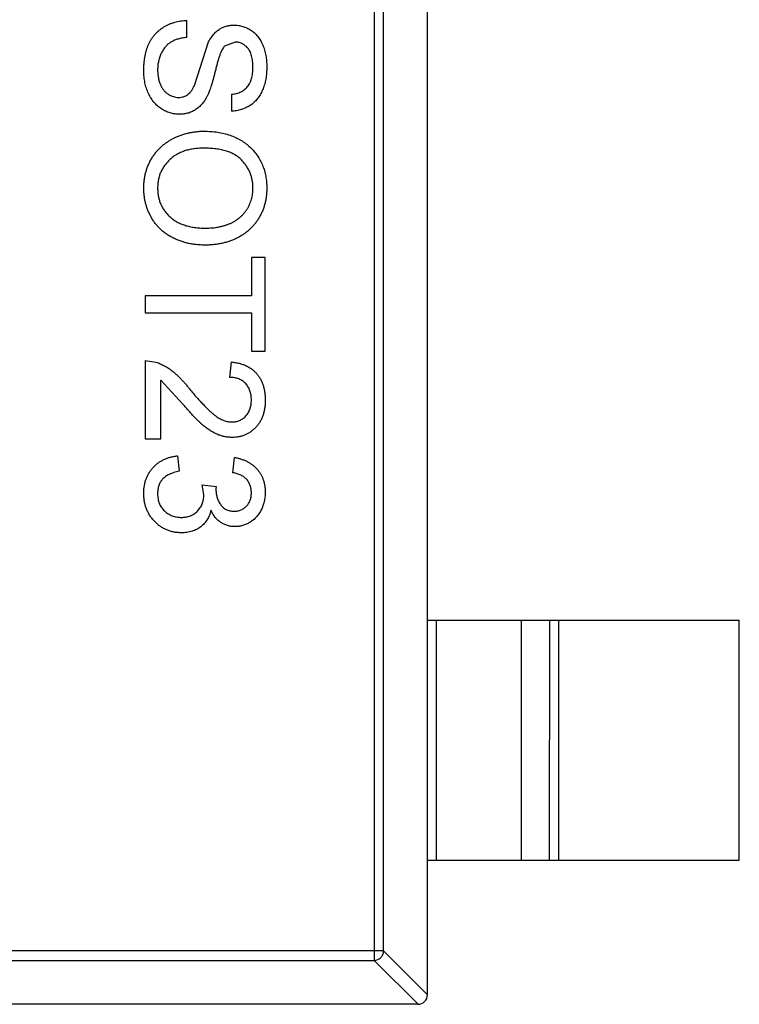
# Model space of a CAD drawing. Header units: inches. Extents: x -109 to 120, y -78 to 24.
# Tile 35 of 113: x 89.43 to 90.93, y -41.19 to -39.14. Entities that reach past the tile are written whole.
import ezdxf

# ---------------------------------------------------------------- set-up
doc = ezdxf.new("R2010")
doc.units = ezdxf.units.IN
doc.header["$LTSCALE"] = 1.21
doc.header["$MEASUREMENT"] = 0
doc.layers.add('X2_94A2_X0__-__X2_7F0E5149_X0_', color=7, linetype='CONTINUOUS')

msp = doc.modelspace()

# ---------------------------------------------------------------- linework, layer by layer
at = {"layer": 'X2_94A2_X0__-__X2_7F0E5149_X0_', "color": 6, "linetype": 'Continuous'}
for p, q in [((90.2826, -41.1684), (90.2827, -38.2084)), ((90.1716, -38.2798), (90.1714, -41.0969)), ((90.1911, -41.0772), (90.1913, -38.2995)), ((89.781, -39.1739), (89.7811, -39.1387)), ((89.7975, -39.2723), (89.8252, -39.1852)), ((89.8816, -39.1836), (89.8595, -39.1925)), ((89.874, -39.2925), (89.874, -39.3278)), ((89.9445, -39.6323), (89.9156, -39.6323)), ((89.9156, -39.6323), (89.9156, -39.7124)), ((89.9445, -39.8278), (89.9445, -39.6323)), ((89.9156, -39.7124), (89.6945, -39.7124)), ((89.6945, -39.7124), (89.6945, -39.7477)), ((89.6945, -39.7477), (89.9156, -39.7477)), ((89.9156, -39.7477), (89.9156, -39.8278)), ((89.9156, -39.8278), (89.9445, -39.8278)), ((89.6945, -39.847), (89.6945, -40.0105)), ((89.6945, -39.847), (89.7167, -39.8504)), ((89.8707, -39.8823), (89.874, -39.8502)), ((89.7265, -40.0105), (89.7265, -39.8882)), ((89.7729, -39.9379), (89.7265, -39.8882)), ((89.6945, -40.0105), (89.7265, -40.0105)), ((89.7618, -40.0457), (89.765, -40.0778)), ((89.8771, -40.081), (89.8804, -40.0489)), ((89.813, -40.1063), (89.8419, -40.1096)), ((89.8164, -40.1271), (89.813, -40.1063)), ((89.8419, -40.1096), (89.8415, -40.1142)), ((90.2826, -40.3884), (90.9326, -40.3884)), ((90.3004, -40.3884), (90.3004, -40.8884)), ((90.4786, -40.8884), (90.4786, -40.3884)), ((90.5367, -40.3884), (90.5366, -40.8884)), ((90.5564, -40.8884), (90.5565, -40.3884)), ((90.9326, -40.8884), (90.9326, -40.3884)), ((90.2826, -40.8884), (90.9326, -40.8884)), ((90.1911, -41.0772), (88.674, -41.0771)), ((90.1911, -41.0772), (90.2826, -41.1687)), ((88.6937, -41.0968), (90.1714, -41.0969)), ((90.2629, -41.1884), (90.1714, -41.0969)), ((90.2626, -41.1884), (88.6026, -41.1883))]:
    msp.add_line(p, q, dxfattribs=at)
msp.add_arc((90.2626, -41.1684), 0.02, 269.9964, 359.9964, dxfattribs=at)
for points, knots in [([(89.6913, -39.2434), (89.6913, -39.2407), (89.6914, -39.2353), (89.6919, -39.2275), (89.6927, -39.22), (89.6938, -39.2128), (89.6953, -39.206), (89.6971, -39.1995), (89.6992, -39.1934), (89.7017, -39.1875), (89.7045, -39.182), (89.7076, -39.1768), (89.7111, -39.1719), (89.7149, -39.1674), (89.719, -39.163), (89.7235, -39.1591), (89.7283, -39.1554), (89.7333, -39.1521), (89.7387, -39.1491), (89.7442, -39.1464), (89.7499, -39.1442), (89.7558, -39.1423), (89.7619, -39.1408), (89.7681, -39.1397), (89.7745, -39.1389), (89.7789, -39.1388), (89.7811, -39.1387)], [0, 0, 0, 0, 0.052493, 0.102825, 0.151397, 0.198033, 0.242876, 0.285999, 0.327849, 0.368395, 0.407852, 0.446838, 0.485166, 0.523341, 0.561602, 0.59992, 0.638496, 0.677791, 0.71729, 0.756605, 0.796068, 0.835886, 0.875714, 0.916263, 0.95776, 1, 1, 1, 1]), ([(89.8252, -39.1852), (89.8268, -39.1823), (89.8299, -39.1766), (89.8354, -39.1689), (89.8415, -39.1625), (89.8481, -39.1573), (89.8553, -39.1532), (89.8629, -39.1505), (89.871, -39.1486), (89.8765, -39.1484), (89.8793, -39.1483)], [0, 0, 0, 0, 0.144805, 0.279512, 0.406394, 0.527502, 0.645393, 0.761885, 0.878942, 1, 1, 1, 1]), ([(89.8793, -39.1483), (89.8824, -39.1484), (89.8885, -39.1487), (89.8976, -39.1508), (89.9063, -39.1541), (89.9132, -39.1579), (89.9184, -39.1616), (89.9222, -39.1647), (89.9257, -39.1682), (89.9289, -39.1719), (89.9319, -39.176), (89.9346, -39.1803), (89.937, -39.1849), (89.9401, -39.1915), (89.9432, -39.2003), (89.9458, -39.2114), (89.9474, -39.2231), (89.9476, -39.231), (89.9477, -39.2351)], [0, 0, 0, 0, 0.074995, 0.149165, 0.223664, 0.300412, 0.33957, 0.378921, 0.418096, 0.45823, 0.498427, 0.539708, 0.582216, 0.625824, 0.715481, 0.807384, 0.901634, 1, 1, 1, 1]), ([(89.781, -39.1739), (89.7779, -39.1743), (89.7718, -39.1751), (89.7632, -39.1772), (89.7554, -39.1798), (89.7485, -39.1832), (89.7423, -39.1876), (89.7368, -39.1929), (89.732, -39.1993), (89.7277, -39.2065), (89.7244, -39.2146), (89.7219, -39.2233), (89.7204, -39.2324), (89.7202, -39.2386), (89.7201, -39.2418)], [0, 0, 0, 0, 0.093796, 0.180188, 0.260363, 0.334847, 0.407093, 0.481448, 0.559271, 0.64227, 0.728586, 0.815978, 0.906035, 1, 1, 1, 1]), ([(89.8595, -39.1925), (89.8587, -39.1934), (89.8571, -39.1953), (89.8549, -39.1989), (89.8527, -39.2033), (89.8506, -39.2086), (89.8484, -39.2148), (89.8461, -39.2219), (89.8439, -39.2298), (89.8417, -39.2384), (89.8396, -39.2471), (89.8374, -39.2554), (89.8354, -39.263), (89.8334, -39.2699), (89.8314, -39.2761), (89.8295, -39.2816), (89.8277, -39.2865), (89.8265, -39.2894), (89.8259, -39.2908)], [0, 0, 0, 0, 0.032743, 0.07241, 0.119611, 0.174673, 0.237345, 0.308352, 0.38763, 0.474784, 0.563332, 0.645136, 0.720203, 0.789134, 0.851497, 0.907331, 0.956969, 1, 1, 1, 1]), ([(89.9189, -39.2365), (89.9188, -39.2343), (89.9188, -39.23), (89.9182, -39.2238), (89.9174, -39.218), (89.9162, -39.2127), (89.9147, -39.2079), (89.9128, -39.2035), (89.9106, -39.1996), (89.908, -39.1962), (89.9052, -39.1932), (89.9022, -39.1907), (89.8992, -39.1884), (89.8959, -39.1867), (89.8925, -39.1852), (89.889, -39.1843), (89.8853, -39.1837), (89.8828, -39.1836), (89.8816, -39.1836)], [0, 0, 0, 0, 0.091511, 0.177143, 0.257108, 0.331198, 0.400592, 0.465625, 0.526973, 0.585443, 0.641399, 0.695044, 0.746782, 0.796959, 0.847545, 0.897439, 0.947649, 1, 1, 1, 1]), ([(89.9477, -39.2351), (89.9476, -39.2395), (89.9474, -39.2482), (89.9458, -39.2608), (89.9429, -39.2725), (89.9398, -39.2817), (89.9365, -39.2885), (89.934, -39.2933), (89.9311, -39.2978), (89.928, -39.302), (89.9246, -39.3059), (89.9209, -39.3095), (89.9171, -39.3128), (89.9115, -39.3167), (89.9041, -39.3209), (89.8946, -39.3246), (89.8845, -39.3271), (89.8775, -39.3275), (89.874, -39.3278)], [0, 0, 0, 0, 0.100475, 0.195644, 0.286083, 0.372983, 0.415026, 0.456052, 0.495939, 0.535566, 0.574087, 0.612519, 0.651081, 0.689513, 0.766237, 0.84235, 0.919974, 1, 1, 1, 1]), ([(89.874, -39.2925), (89.8758, -39.2923), (89.8793, -39.2919), (89.8844, -39.2908), (89.8891, -39.2893), (89.8935, -39.2875), (89.8975, -39.2853), (89.9012, -39.2828), (89.9045, -39.2799), (89.9076, -39.2766), (89.9102, -39.273), (89.9126, -39.269), (89.9145, -39.2645), (89.9161, -39.2597), (89.9173, -39.2545), (89.9183, -39.2488), (89.9187, -39.2428), (89.9188, -39.2386), (89.9189, -39.2365)], [0, 0, 0, 0, 0.067155, 0.131403, 0.192732, 0.251253, 0.307704, 0.362699, 0.417778, 0.472304, 0.527873, 0.58523, 0.645057, 0.707952, 0.774434, 0.84494, 0.920404, 1, 1, 1, 1]), ([(89.7655, -39.3342), (89.7622, -39.3341), (89.7557, -39.3338), (89.7461, -39.3316), (89.7369, -39.3281), (89.7295, -39.324), (89.7239, -39.3201), (89.7199, -39.3168), (89.7161, -39.3132), (89.7126, -39.3093), (89.7093, -39.3051), (89.7063, -39.3006), (89.7035, -39.2958), (89.7001, -39.289), (89.6965, -39.2799), (89.6935, -39.2683), (89.6916, -39.2561), (89.6914, -39.2477), (89.6913, -39.2434)], [0, 0, 0, 0, 0.074816, 0.148535, 0.223872, 0.301297, 0.340894, 0.38034, 0.420127, 0.45995, 0.500831, 0.541907, 0.584439, 0.62808, 0.717267, 0.80786, 0.901925, 1, 1, 1, 1]), ([(89.7201, -39.2418), (89.7202, -39.2447), (89.7203, -39.2502), (89.7215, -39.2582), (89.7233, -39.2657), (89.7259, -39.2725), (89.7291, -39.2788), (89.7329, -39.2842), (89.7373, -39.2889), (89.7423, -39.2925), (89.7475, -39.2954), (89.7528, -39.2975), (89.7583, -39.2987), (89.7619, -39.2989), (89.7638, -39.2989)], [0, 0, 0, 0, 0.105584, 0.205868, 0.300947, 0.393002, 0.480949, 0.562874, 0.641461, 0.717742, 0.791772, 0.862716, 0.931777, 1, 1, 1, 1]), ([(89.7638, -39.2989), (89.7656, -39.2989), (89.7691, -39.2987), (89.7742, -39.2976), (89.779, -39.2956), (89.7834, -39.2929), (89.7875, -39.2892), (89.7913, -39.2846), (89.7947, -39.2788), (89.7965, -39.2746), (89.7975, -39.2723)], [0, 0, 0, 0, 0.117768, 0.230176, 0.339843, 0.450625, 0.566943, 0.696021, 0.839438, 1, 1, 1, 1]), ([(89.8259, -39.2908), (89.8251, -39.2926), (89.8235, -39.2962), (89.8207, -39.3012), (89.8178, -39.3058), (89.8147, -39.3101), (89.8115, -39.314), (89.8081, -39.3176), (89.8045, -39.3208), (89.8007, -39.3236), (89.7968, -39.3261), (89.7928, -39.3283), (89.7886, -39.3301), (89.7842, -39.3316), (89.7797, -39.3327), (89.7751, -39.3336), (89.7703, -39.3341), (89.7671, -39.3342), (89.7655, -39.3342)], [0, 0, 0, 0, 0.074931, 0.147078, 0.216364, 0.282503, 0.346688, 0.408836, 0.469262, 0.528432, 0.587001, 0.644416, 0.702189, 0.759767, 0.81849, 0.877633, 0.93802, 1, 1, 1, 1]), ([(89.6913, -39.488), (89.6913, -39.4852), (89.6914, -39.4795), (89.6923, -39.4711), (89.6935, -39.4629), (89.6954, -39.4549), (89.6978, -39.4472), (89.7007, -39.4397), (89.7041, -39.4324), (89.7081, -39.4254), (89.7125, -39.4187), (89.7173, -39.4125), (89.7225, -39.4066), (89.7282, -39.4012), (89.7341, -39.3961), (89.7405, -39.3915), (89.7472, -39.3873), (89.7543, -39.3836), (89.7616, -39.3802), (89.7691, -39.3774), (89.7767, -39.3749), (89.7844, -39.3729), (89.7922, -39.3714), (89.8001, -39.3703), (89.8081, -39.3695), (89.8135, -39.3695), (89.8162, -39.3695)], [0, 0, 0, 0, 0.044697, 0.088534, 0.131409, 0.173814, 0.215715, 0.257247, 0.298848, 0.340604, 0.382029, 0.42297, 0.463632, 0.504048, 0.544591, 0.584964, 0.626265, 0.667979, 0.709943, 0.751382, 0.792619, 0.833948, 0.875008, 0.916446, 0.957907, 1, 1, 1, 1]), ([(89.8162, -39.3695), (89.8212, -39.3695), (89.831, -39.3697), (89.8452, -39.3713), (89.8586, -39.3739), (89.8711, -39.3775), (89.8828, -39.3822), (89.8937, -39.3878), (89.9037, -39.3947), (89.9129, -39.4024), (89.921, -39.411), (89.9282, -39.4202), (89.9342, -39.4301), (89.9392, -39.4406), (89.943, -39.4516), (89.9457, -39.4633), (89.9474, -39.4755), (89.9476, -39.4839), (89.9477, -39.4882)], [0, 0, 0, 0, 0.075226, 0.146575, 0.2145, 0.27953, 0.342403, 0.403496, 0.463762, 0.523864, 0.583252, 0.641302, 0.698898, 0.756295, 0.814628, 0.874325, 0.935783, 1, 1, 1, 1]), ([(89.8158, -39.4047), (89.8122, -39.4048), (89.8051, -39.4049), (89.7949, -39.4061), (89.7852, -39.4079), (89.7761, -39.4104), (89.7676, -39.4138), (89.7597, -39.4179), (89.7523, -39.4227), (89.7457, -39.4283), (89.7397, -39.4344), (89.7344, -39.4409), (89.73, -39.4478), (89.7264, -39.4551), (89.7236, -39.4628), (89.7216, -39.4708), (89.7203, -39.4792), (89.7202, -39.485), (89.7201, -39.4879)], [0, 0, 0, 0, 0.075964, 0.148125, 0.217201, 0.2833, 0.347202, 0.4093, 0.470426, 0.531588, 0.591739, 0.650258, 0.707303, 0.764208, 0.821148, 0.879119, 0.938423, 1, 1, 1, 1]), ([(89.9188, -39.4884), (89.9188, -39.4856), (89.9187, -39.48), (89.9175, -39.4719), (89.9156, -39.464), (89.9131, -39.4564), (89.9097, -39.4492), (89.9055, -39.4423), (89.9007, -39.4356), (89.8952, -39.4292), (89.8888, -39.4233), (89.8812, -39.4183), (89.8727, -39.4141), (89.8632, -39.4106), (89.8528, -39.4079), (89.8413, -39.4061), (89.8289, -39.4049), (89.8203, -39.4048), (89.8158, -39.4047)], [0, 0, 0, 0, 0.055943, 0.110382, 0.164048, 0.216759, 0.269601, 0.323009, 0.377581, 0.433449, 0.490922, 0.550625, 0.613117, 0.679861, 0.751358, 0.828261, 0.910795, 1, 1, 1, 1]), ([(89.8191, -39.6066), (89.816, -39.6066), (89.8098, -39.6065), (89.8008, -39.6058), (89.792, -39.6046), (89.7834, -39.6029), (89.7751, -39.6008), (89.767, -39.5982), (89.7592, -39.595), (89.7516, -39.5915), (89.7444, -39.5875), (89.7376, -39.5831), (89.7313, -39.5783), (89.7254, -39.5731), (89.72, -39.5675), (89.715, -39.5615), (89.7105, -39.5551), (89.7065, -39.5483), (89.703, -39.5412), (89.6998, -39.534), (89.6972, -39.5267), (89.695, -39.5192), (89.6934, -39.5116), (89.6921, -39.5039), (89.6914, -39.496), (89.6913, -39.4907), (89.6913, -39.488)], [0, 0, 0, 0, 0.04756, 0.093962, 0.139112, 0.183626, 0.227457, 0.270703, 0.313611, 0.35626, 0.398366, 0.439557, 0.480045, 0.519888, 0.559658, 0.599421, 0.639208, 0.679668, 0.72002, 0.759859, 0.79956, 0.839199, 0.878956, 0.918794, 0.959083, 1, 1, 1, 1]), ([(89.7201, -39.4879), (89.7202, -39.4909), (89.7204, -39.4967), (89.7216, -39.5052), (89.7236, -39.5134), (89.7264, -39.5211), (89.7302, -39.5284), (89.7345, -39.5354), (89.7399, -39.5419), (89.7459, -39.548), (89.7527, -39.5535), (89.7602, -39.5584), (89.7685, -39.5623), (89.7773, -39.5657), (89.7869, -39.5682), (89.7971, -39.5701), (89.808, -39.5712), (89.8155, -39.5713), (89.8193, -39.5714)], [0, 0, 0, 0, 0.061055, 0.119545, 0.176806, 0.232956, 0.288583, 0.344667, 0.401662, 0.46054, 0.520477, 0.581213, 0.643431, 0.707961, 0.775371, 0.846414, 0.921152, 1, 1, 1, 1]), ([(89.9477, -39.4882), (89.9476, -39.491), (89.9475, -39.4966), (89.9468, -39.5049), (89.9455, -39.513), (89.9437, -39.5208), (89.9414, -39.5285), (89.9386, -39.536), (89.9352, -39.5432), (89.9313, -39.5501), (89.9271, -39.5568), (89.9223, -39.5631), (89.9172, -39.569), (89.9117, -39.5745), (89.9057, -39.5795), (89.8994, -39.5842), (89.8927, -39.5885), (89.8855, -39.5923), (89.8781, -39.5957), (89.8704, -39.5986), (89.8625, -39.6011), (89.8542, -39.6031), (89.8458, -39.6046), (89.8371, -39.6058), (89.8282, -39.6065), (89.8221, -39.6066), (89.8191, -39.6066)], [0, 0, 0, 0, 0.043099, 0.085587, 0.126908, 0.167967, 0.20845, 0.249025, 0.289281, 0.33001, 0.370598, 0.410466, 0.450033, 0.489688, 0.529116, 0.569037, 0.609703, 0.650759, 0.692509, 0.734219, 0.776707, 0.819552, 0.863351, 0.907839, 0.953334, 1, 1, 1, 1]), ([(89.8193, -39.5714), (89.8218, -39.5714), (89.8267, -39.5713), (89.8338, -39.5708), (89.8407, -39.57), (89.8474, -39.569), (89.8539, -39.5675), (89.8601, -39.5658), (89.866, -39.5637), (89.8718, -39.5614), (89.8772, -39.5588), (89.8823, -39.5558), (89.8871, -39.5525), (89.8917, -39.549), (89.8958, -39.5451), (89.8997, -39.541), (89.9033, -39.5366), (89.9065, -39.5319), (89.9094, -39.527), (89.9119, -39.5219), (89.9141, -39.5167), (89.9158, -39.5113), (89.9172, -39.5058), (89.9182, -39.5002), (89.9187, -39.4943), (89.9188, -39.4904), (89.9188, -39.4884)], [0, 0, 0, 0, 0.050852, 0.099752, 0.147438, 0.194086, 0.239171, 0.28334, 0.326577, 0.368936, 0.410572, 0.451051, 0.490877, 0.530044, 0.568937, 0.607578, 0.64642, 0.685679, 0.724799, 0.763513, 0.802173, 0.84074, 0.879649, 0.919071, 0.959098, 1, 1, 1, 1]), ([(89.7167, -39.8504), (89.7196, -39.8514), (89.7256, -39.8536), (89.7342, -39.858), (89.7428, -39.8631), (89.7497, -39.8681), (89.7553, -39.8727), (89.7596, -39.8766), (89.7641, -39.8808), (89.7686, -39.8855), (89.7733, -39.8905), (89.7782, -39.896), (89.7831, -39.9018), (89.7863, -39.9059), (89.788, -39.908)], [0, 0, 0, 0, 0.100388, 0.204407, 0.310686, 0.422157, 0.480685, 0.543238, 0.6095, 0.679555, 0.753841, 0.831641, 0.913813, 1, 1, 1, 1]), ([(89.874, -39.8502), (89.8767, -39.8506), (89.8822, -39.8512), (89.8901, -39.8528), (89.8974, -39.855), (89.9042, -39.8577), (89.9106, -39.861), (89.9164, -39.8648), (89.9217, -39.8693), (89.9265, -39.8742), (89.9307, -39.8797), (89.9344, -39.8856), (89.9375, -39.892), (89.9401, -39.8988), (89.942, -39.9061), (89.9434, -39.9138), (89.9443, -39.9219), (89.9444, -39.9275), (89.9445, -39.9304)], [0, 0, 0, 0, 0.070675, 0.137493, 0.201473, 0.262869, 0.32255, 0.380737, 0.43822, 0.495487, 0.553484, 0.611346, 0.670644, 0.731587, 0.794183, 0.859445, 0.928208, 1, 1, 1, 1]), ([(89.9156, -39.9297), (89.9156, -39.9279), (89.9155, -39.9245), (89.9149, -39.9195), (89.9141, -39.9148), (89.9127, -39.9104), (89.9111, -39.9062), (89.909, -39.9023), (89.9066, -39.8986), (89.9038, -39.8953), (89.9006, -39.8922), (89.8972, -39.8896), (89.8935, -39.8874), (89.8895, -39.8855), (89.8852, -39.8841), (89.8807, -39.883), (89.8758, -39.8825), (89.8725, -39.8823), (89.8707, -39.8823)], [0, 0, 0, 0, 0.070696, 0.138358, 0.20337, 0.2657, 0.327256, 0.386512, 0.445858, 0.505173, 0.56378, 0.622343, 0.680824, 0.739795, 0.800801, 0.864239, 0.930631, 1, 1, 1, 1]), ([(89.788, -39.908), (89.7907, -39.9112), (89.7959, -39.9174), (89.8036, -39.9262), (89.8108, -39.9342), (89.8176, -39.9413), (89.8238, -39.9475), (89.8296, -39.953), (89.8348, -39.9577), (89.8397, -39.9616), (89.8443, -39.9649), (89.8488, -39.9676), (89.8533, -39.9699), (89.8578, -39.9719), (89.8622, -39.9734), (89.8665, -39.9744), (89.8709, -39.9751), (89.8737, -39.9752), (89.8751, -39.9752)], [0, 0, 0, 0, 0.11141, 0.214526, 0.309417, 0.396087, 0.474284, 0.544374, 0.60642, 0.660582, 0.709794, 0.756451, 0.800767, 0.843168, 0.884295, 0.923885, 0.962359, 1, 1, 1, 1]), ([(89.8754, -40.0073), (89.873, -40.0072), (89.868, -40.0071), (89.8606, -40.006), (89.8533, -40.0042), (89.846, -40.0017), (89.8386, -39.9984), (89.8311, -39.9942), (89.8234, -39.9889), (89.8169, -39.9839), (89.8114, -39.9792), (89.8069, -39.9751), (89.8021, -39.9703), (89.7969, -39.965), (89.7914, -39.959), (89.7855, -39.9525), (89.7793, -39.9454), (89.7751, -39.9405), (89.7729, -39.9379)], [0, 0, 0, 0, 0.057945, 0.116018, 0.174826, 0.234683, 0.296827, 0.364061, 0.436192, 0.51426, 0.556976, 0.604856, 0.657675, 0.715751, 0.77884, 0.847501, 0.921228, 1, 1, 1, 1]), ([(89.8751, -39.9752), (89.8766, -39.9752), (89.8793, -39.9751), (89.8833, -39.9745), (89.8872, -39.9736), (89.8909, -39.9721), (89.8945, -39.9704), (89.8978, -39.9682), (89.901, -39.9656), (89.9039, -39.9626), (89.9067, -39.9594), (89.909, -39.9558), (89.9111, -39.9521), (89.9128, -39.9481), (89.914, -39.9438), (89.9149, -39.9393), (89.9155, -39.9345), (89.9156, -39.9313), (89.9156, -39.9297)], [0, 0, 0, 0, 0.061762, 0.121174, 0.179421, 0.236843, 0.294322, 0.353191, 0.412721, 0.474522, 0.537057, 0.599591, 0.662367, 0.725246, 0.790316, 0.857724, 0.927232, 1, 1, 1, 1]), ([(89.9445, -39.9304), (89.9444, -39.9333), (89.9443, -39.9389), (89.9433, -39.9471), (89.9418, -39.9548), (89.9396, -39.9621), (89.9368, -39.969), (89.9334, -39.9753), (89.9294, -39.9812), (89.9247, -39.9866), (89.9196, -39.9914), (89.9142, -39.9957), (89.9085, -39.9992), (89.9025, -40.0023), (89.8961, -40.0045), (89.8895, -40.0061), (89.8826, -40.0071), (89.8779, -40.0072), (89.8754, -40.0073)], [0, 0, 0, 0, 0.074712, 0.145539, 0.213339, 0.278615, 0.342094, 0.40389, 0.465063, 0.526577, 0.587328, 0.64638, 0.704345, 0.761672, 0.819418, 0.878039, 0.937796, 1, 1, 1, 1]), ([(89.6912, -40.1235), (89.6913, -40.1209), (89.6914, -40.1157), (89.6924, -40.1081), (89.6938, -40.1009), (89.6961, -40.094), (89.6988, -40.0875), (89.7022, -40.0813), (89.7062, -40.0754), (89.7108, -40.0699), (89.7159, -40.0649), (89.7214, -40.0604), (89.7272, -40.0566), (89.7334, -40.0532), (89.74, -40.0504), (89.7469, -40.0483), (89.7542, -40.0466), (89.7592, -40.046), (89.7618, -40.0457)], [0, 0, 0, 0, 0.067794, 0.133464, 0.196934, 0.258481, 0.319787, 0.380431, 0.44099, 0.502867, 0.564806, 0.625526, 0.685604, 0.746041, 0.807347, 0.869717, 0.93379, 1, 1, 1, 1]), ([(89.8804, -40.0489), (89.8828, -40.0494), (89.8877, -40.0504), (89.8947, -40.0524), (89.9013, -40.0549), (89.9074, -40.0578), (89.9132, -40.0611), (89.9185, -40.0649), (89.9233, -40.0691), (89.9278, -40.0737), (89.9317, -40.0787), (89.9351, -40.084), (89.938, -40.0897), (89.9403, -40.0956), (89.9422, -40.1018), (89.9435, -40.1083), (89.9443, -40.1151), (89.9444, -40.1197), (89.9445, -40.1221)], [0, 0, 0, 0, 0.071036, 0.139343, 0.204958, 0.268332, 0.330129, 0.390664, 0.450861, 0.510587, 0.570374, 0.629455, 0.687994, 0.747581, 0.807839, 0.870034, 0.93381, 1, 1, 1, 1]), ([(89.765, -40.0778), (89.763, -40.0782), (89.7593, -40.079), (89.754, -40.0806), (89.749, -40.0823), (89.7446, -40.0844), (89.7404, -40.0864), (89.7367, -40.0888), (89.7335, -40.0914), (89.7306, -40.0941), (89.7281, -40.0971), (89.7259, -40.1003), (89.7241, -40.1038), (89.7227, -40.1075), (89.7215, -40.1115), (89.7207, -40.1156), (89.7202, -40.1201), (89.7201, -40.1231), (89.7201, -40.1247)], [0, 0, 0, 0, 0.082566, 0.15976, 0.233155, 0.301356, 0.365752, 0.426437, 0.484185, 0.539549, 0.593156, 0.647048, 0.701446, 0.757, 0.81384, 0.873058, 0.934963, 1, 1, 1, 1]), ([(89.9156, -40.1231), (89.9155, -40.1204), (89.9153, -40.1152), (89.9134, -40.1078), (89.9104, -40.1011), (89.9069, -40.0961), (89.9035, -40.0926), (89.9006, -40.0901), (89.8974, -40.088), (89.894, -40.0861), (89.8902, -40.0844), (89.8861, -40.083), (89.8817, -40.0818), (89.8787, -40.0813), (89.8771, -40.081)], [0, 0, 0, 0, 0.127797, 0.246795, 0.362284, 0.477652, 0.536237, 0.59559, 0.656344, 0.719085, 0.784349, 0.852876, 0.924551, 1, 1, 1, 1]), ([(89.8415, -40.1142), (89.8416, -40.1172), (89.8419, -40.123), (89.8437, -40.1314), (89.8466, -40.1394), (89.85, -40.1456), (89.8533, -40.1501), (89.8562, -40.153), (89.8593, -40.1556), (89.8629, -40.1576), (89.8666, -40.1593), (89.8708, -40.1603), (89.8752, -40.161), (89.8783, -40.1611), (89.8798, -40.1611)], [0, 0, 0, 0, 0.129789, 0.254605, 0.378435, 0.50292, 0.565018, 0.624848, 0.683448, 0.742765, 0.802757, 0.86522, 0.930779, 1, 1, 1, 1]), ([(89.8798, -40.1611), (89.8811, -40.1611), (89.8836, -40.1611), (89.8872, -40.1605), (89.8907, -40.1597), (89.894, -40.1585), (89.8971, -40.157), (89.9001, -40.1551), (89.9029, -40.153), (89.9055, -40.1505), (89.9079, -40.1478), (89.9099, -40.1448), (89.9117, -40.1417), (89.9131, -40.1383), (89.9142, -40.1348), (89.915, -40.131), (89.9155, -40.1271), (89.9156, -40.1244), (89.9156, -40.1231)], [0, 0, 0, 0, 0.065093, 0.127304, 0.188122, 0.247131, 0.306077, 0.365678, 0.426103, 0.487841, 0.550317, 0.611805, 0.672737, 0.734883, 0.79768, 0.862475, 0.929775, 1, 1, 1, 1]), ([(89.9445, -40.1221), (89.9443, -40.1253), (89.9441, -40.1317), (89.9425, -40.1412), (89.9398, -40.1502), (89.936, -40.1587), (89.9314, -40.1666), (89.9259, -40.1736), (89.9196, -40.1796), (89.9125, -40.1844), (89.905, -40.1883), (89.8972, -40.1912), (89.8891, -40.1929), (89.8836, -40.1931), (89.8809, -40.1932)], [0, 0, 0, 0, 0.092054, 0.181008, 0.26913, 0.357137, 0.443549, 0.526433, 0.607453, 0.688385, 0.767854, 0.845531, 0.922529, 1, 1, 1, 1]), ([(89.7697, -40.206), (89.767, -40.2059), (89.7617, -40.2058), (89.7539, -40.2047), (89.7465, -40.2028), (89.7393, -40.2002), (89.7324, -40.197), (89.7259, -40.1929), (89.7198, -40.1881), (89.7139, -40.1827), (89.7086, -40.1767), (89.704, -40.1703), (89.7, -40.1634), (89.6968, -40.1562), (89.6943, -40.1486), (89.6925, -40.1406), (89.6914, -40.1322), (89.6913, -40.1264), (89.6912, -40.1235)], [0, 0, 0, 0, 0.063503, 0.124805, 0.18492, 0.244376, 0.303775, 0.364133, 0.425376, 0.488388, 0.551743, 0.61386, 0.67564, 0.737737, 0.800417, 0.864658, 0.930985, 1, 1, 1, 1]), ([(89.7201, -40.1247), (89.7201, -40.1265), (89.7202, -40.13), (89.7209, -40.1352), (89.722, -40.1402), (89.7236, -40.1448), (89.7256, -40.1491), (89.7281, -40.1532), (89.731, -40.157), (89.7344, -40.1605), (89.7381, -40.1637), (89.742, -40.1664), (89.7461, -40.1687), (89.7504, -40.1707), (89.755, -40.1721), (89.7598, -40.1732), (89.7648, -40.1738), (89.7682, -40.1739), (89.7699, -40.1739)], [0, 0, 0, 0, 0.069461, 0.135658, 0.19962, 0.261651, 0.322053, 0.38234, 0.443223, 0.50493, 0.56682, 0.6276, 0.687476, 0.747351, 0.808174, 0.870133, 0.933721, 1, 1, 1, 1]), ([(89.7699, -40.1739), (89.7716, -40.1739), (89.7748, -40.1738), (89.7796, -40.1732), (89.7841, -40.1722), (89.7884, -40.1707), (89.7924, -40.1688), (89.7963, -40.1666), (89.7999, -40.1639), (89.8033, -40.1608), (89.8064, -40.1574), (89.8091, -40.1537), (89.8114, -40.1498), (89.8132, -40.1457), (89.8147, -40.1414), (89.8157, -40.1368), (89.8163, -40.132), (89.8164, -40.1287), (89.8164, -40.1271)], [0, 0, 0, 0, 0.067051, 0.13118, 0.193722, 0.254499, 0.314763, 0.375117, 0.436023, 0.498297, 0.560571, 0.621619, 0.681973, 0.742853, 0.804272, 0.867473, 0.932273, 1, 1, 1, 1]), ([(89.8313, -40.1591), (89.8309, -40.1609), (89.83, -40.1644), (89.8281, -40.1694), (89.826, -40.1742), (89.8235, -40.1787), (89.8207, -40.1828), (89.8175, -40.1867), (89.8139, -40.1903), (89.8101, -40.1935), (89.8059, -40.1965), (89.8015, -40.199), (89.7968, -40.2012), (89.7919, -40.203), (89.7867, -40.2043), (89.7812, -40.2053), (89.7755, -40.2059), (89.7716, -40.206), (89.7697, -40.206)], [0, 0, 0, 0, 0.065828, 0.128938, 0.190858, 0.251186, 0.310974, 0.37005, 0.429672, 0.489507, 0.549975, 0.610075, 0.670915, 0.732909, 0.796711, 0.861825, 0.929892, 1, 1, 1, 1]), ([(89.8809, -40.1932), (89.8783, -40.1931), (89.8732, -40.1929), (89.8657, -40.1912), (89.8586, -40.1884), (89.8519, -40.1847), (89.8456, -40.1799), (89.8401, -40.1739), (89.8352, -40.167), (89.8326, -40.1617), (89.8313, -40.1591)], [0, 0, 0, 0, 0.121951, 0.240787, 0.35855, 0.479066, 0.601519, 0.727551, 0.859932, 1, 1, 1, 1]), ([(90.1714, -41.0969), (90.174, -41.0969), (90.1791, -41.0957), (90.1855, -41.0913), (90.1899, -41.0849), (90.1911, -41.0798), (90.1911, -41.0772)], [0, 0, 0, 0, 0.249032, 0.5, 0.750968, 1, 1, 1, 1])]:
    msp.add_open_spline(points, degree=3, knots=knots, dxfattribs=at)

doc.saveas('drawing.dxf')
